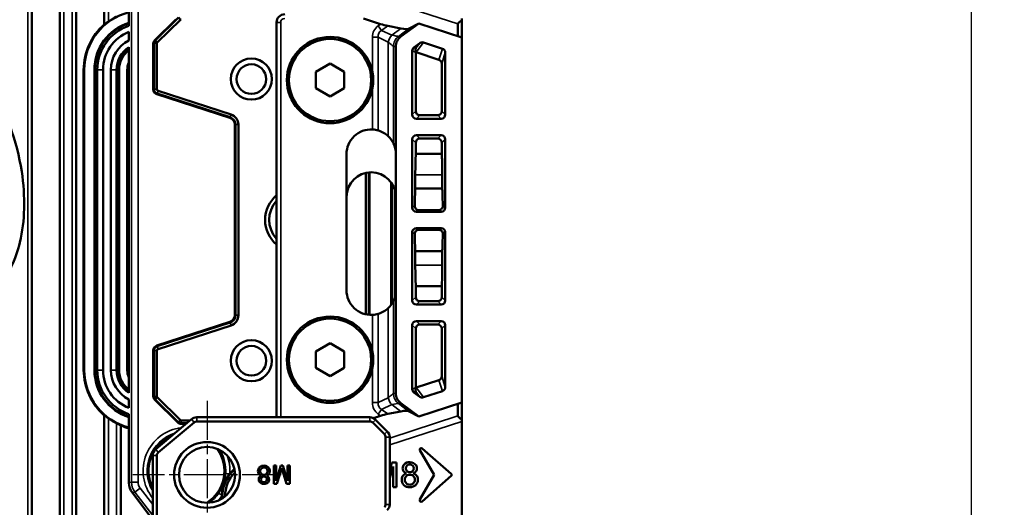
# Model space of a CAD drawing. Header units: millimetres. Extents: x 0 to 4638, y -120 to 1188.
# Tile 92 of 256: x 672 to 792, y 616 to 675. Entities that reach past the tile are written whole.
import ezdxf

# ---------------------------------------------------------------- set-up
doc = ezdxf.new("R2010")
doc.units = ezdxf.units.MM
doc.header["$LTSCALE"] = 2
doc.linetypes.add('CHAIN', pattern=[0.3543, 0.2362, -0.0295, 0.0591, -0.0295])
for name, color, linetype, lineweight in [('Bemaßung (ISO)', 7, 'Continuous', 25), ('Mittelpunktmarkierung (ISO)', 7, 'Continuous', 25), ('Sichtbar (ISO)', 7, 'Continuous', 50), ('Sichtbar schmal (ISO)', 7, 'Continuous', 35)]:
    doc.layers.add(name, color=color, linetype=linetype, lineweight=lineweight)
doc.styles.add('Notiztext (DIN)', font='isocpeur.ttf')
doc.dimstyles.new('Standard (DIN)', dxfattribs={"dimscale": 2, "dimtxt": 3.5, "dimasz": 2.5, "dimexe": 2, "dimexo": 0.5, "dimgap": 0.5, "dimtad": 1, "dimrnd": 1e-08, "dimtxsty": 'Notiztext (DIN)', "dimcen": 0.09, "dimdle": 10, "dimclrd": 256, "dimclre": 256, "dimclrt": 256, "dimadec": 0, "dimazin": 0, "dimtfac": 1, "dimtmove": 0, "dimatfit": 3, "dimfxl": 1, "dimtolj": 1, "dimtzin": 0, "dimlwd": -1, "dimlwe": -1, "dimarcsym": 0})

# ---------------------------------------------------------------- blocks, each defined once
blk = doc.blocks.new('*D40')
at = {"layer": 'Bemaßung (ISO)', "transparency": 16777216}
for p, q in [((642.09, 995.45), (791.79, 995.45)), ((787.79, 559.45), (787.79, 990.45)), ((642.09, 554.45), (791.79, 554.45))]:
    blk.add_line(p, q, dxfattribs=at)
for points in [[(786.96, 990.45), (788.62, 990.45), (787.79, 995.45)], [(786.96, 559.45), (788.62, 559.45), (787.79, 554.45)]]:
    blk.add_solid(points, dxfattribs=at)
at = {"layer": 'Defpoints', "color": 0, "transparency": 16777216}
for p in [(641.09, 995.45), (787.79, 995.45), (641.09, 554.45)]:
    blk.add_point(p, dxfattribs=at)
at = {"layer": 'Bemaßung (ISO)', "transparency": 16777216, "insert": (779.79, 768.34), "char_height": 7, "attachment_point": 1, "rotation": 90, "style": 'Notiztext (DIN)'}
blk.add_mtext('\\A1;441', dxfattribs=at)

msp = doc.modelspace()

# ---------------------------------------------------------------- linework, layer by layer
at = {"layer": 'Mittelpunktmarkierung (ISO)', "linetype": 'CHAIN', "ltscale": 10.000767}
for p, q in [((694.8947, 628.9519), (694.8947, 610.9519)), ((703.8947, 619.9519), (685.8947, 619.9519))]:
    msp.add_line(p, q, dxfattribs=at)
at = {"layer": 'Sichtbar (ISO)'}
for p, q in [((673.6072, 747.6414), (673.6072, 564.7549)), ((677.0072, 564.8953), (677.0072, 747.6414)), ((679.0072, 714.8701), (679.0072, 587.0336)), ((682.4072, 674.7105), (682.4072, 714.8701)), ((685.403, 674.5533), (685.403, 684.3171)), ((691.1142, 675.3323), (688.5156, 672.7731)), ((688.6013, 672.7731), (691.4174, 675.5463)), ((691.6663, 675.2935), (688.8503, 672.5203)), ((691.6663, 675.2935), (691.4174, 675.5463)), ((703.3447, 626.9519), (703.3447, 674.9519)), ((715.9925, 674.7691), (713.8909, 675.4519)), ((725.8447, 675.2495), (725.8447, 675.4511)), ((725.8447, 675.2495), (725.8447, 673.1438)), ((685.403, 672.7694), (685.403, 673.8164)), ((716.8517, 674.5419), (718.4501, 674.237)), ((720.6196, 674.8415), (718.4501, 673.2301)), ((719.3989, 674.1825), (720.6196, 674.8415)), ((720.6196, 674.8415), (725.8447, 673.1438)), ((725.3684, 673.2985), (725.3684, 674.7775)), ((688.8503, 672.5203), (688.6013, 672.7731)), ((725.8447, 673.1438), (725.8447, 628.76)), ((685.403, 629.9324), (685.403, 671.9713)), ((688.3669, 672.4195), (688.3669, 666.8384)), ((688.4558, 666.8384), (688.4558, 672.4195)), ((688.8079, 672.4195), (688.8079, 666.8384)), ((717.8447, 672.0268), (717.8447, 658.9519)), ((719.8454, 671.5225), (719.8454, 663.7533)), ((720.0469, 671.9233), (720.7438, 672.4409)), ((723.0808, 670.4233), (720.3004, 671.3266)), ((721.2005, 672.5174), (723.5, 671.7702)), ((720.2646, 671.3117), (720.2646, 664.1726)), ((723.844, 671.2917), (723.844, 663.7533)), ((679.8999, 632.7019), (679.8999, 669.2019)), ((679.9785, 632.7019), (679.9785, 669.2019)), ((681.2047, 632.7019), (681.2047, 669.2019)), ((681.278, 632.7019), (681.278, 669.2019)), ((681.5541, 632.7019), (681.5541, 669.2019)), ((682.2541, 669.2019), (682.2541, 632.7019)), ((683.2041, 632.7019), (683.2041, 669.2019)), ((683.9041, 669.2019), (683.9041, 632.7019)), ((684.1313, 669.2019), (684.1313, 632.7019)), ((684.2047, 669.2019), (684.2047, 632.7019)), ((685.1959, 632.7019), (685.1959, 669.2019)), ((709.8447, 669.9495), (708.1147, 668.9507)), ((708.1147, 668.9507), (708.1147, 666.9531)), ((711.5747, 668.9507), (709.8447, 669.9495)), ((711.5747, 666.9531), (711.5747, 668.9507)), ((723.4247, 669.9447), (723.4247, 664.1726)), ((688.9461, 666.6482), (697.8087, 663.7685)), ((708.1147, 666.9531), (709.8447, 665.9542)), ((709.8447, 665.9542), (711.5747, 666.9531)), ((688.8098, 666.2287), (697.6724, 663.3491)), ((697.6999, 663.4337), (688.8373, 666.3133)), ((723.3447, 663.254), (720.3447, 663.254)), ((720.7639, 663.6733), (722.9254, 663.6733)), ((698.2659, 662.5322), (698.2659, 639.3716)), ((698.3549, 639.3716), (698.3549, 662.5322)), ((698.707, 662.5322), (698.707, 639.3716)), ((719.8454, 660.7547), (719.8454, 652.4513)), ((720.3447, 661.254), (723.3447, 661.254)), ((722.9254, 660.8347), (720.7639, 660.8347)), ((723.844, 660.7547), (723.844, 652.4513)), ((720.2646, 660.3354), (720.2646, 658.9994)), ((723.4247, 660.3354), (723.4247, 659.0033)), ((711.8447, 642.4019), (711.8447, 658.9519)), ((717.8447, 658.9519), (717.8447, 642.4019)), ((720.2646, 658.9994), (723.4219, 658.9994)), ((723.4219, 658.9994), (723.4247, 659.0033)), ((714.207, 639.4704), (714.207, 656.6833)), ((714.5591, 656.7382), (714.5591, 639.4155)), ((714.648, 639.4083), (714.648, 656.7454)), ((720.207, 656.4519), (720.207, 654.7663)), ((723.4824, 656.4519), (723.4824, 654.7697)), ((717.2659, 655.5232), (717.2659, 640.6306)), ((717.3549, 640.7591), (717.3549, 655.3947)), ((717.707, 654.6503), (717.707, 641.5034)), ((720.207, 654.7663), (723.4801, 654.7663)), ((723.4801, 654.7663), (723.4824, 654.7697)), ((720.3451, 651.9519), (723.3442, 651.9519)), ((723.0545, 652.1449), (720.6349, 652.1449)), ((723.3442, 649.9519), (720.3451, 649.9519)), ((719.8454, 649.4521), (719.8454, 649.4525)), ((719.8454, 649.4521), (719.8454, 641.1491)), ((720.6349, 649.7588), (723.0545, 649.7588)), ((723.844, 649.4525), (723.844, 641.1491)), ((720.207, 647.1374), (720.207, 645.4519)), ((720.207, 647.1374), (723.4801, 647.1374)), ((723.4824, 647.134), (723.4801, 647.1374)), ((723.4824, 645.4519), (723.4824, 647.134)), ((720.2646, 642.9043), (720.2646, 641.5683)), ((723.4219, 642.9043), (720.2646, 642.9043)), ((723.4247, 642.9004), (723.4219, 642.9043)), ((723.4247, 642.9004), (723.4247, 641.5683)), ((717.8447, 642.4019), (717.8447, 629.8769)), ((720.3447, 640.6498), (723.3447, 640.6498)), ((722.9254, 641.069), (720.7639, 641.069)), ((697.6724, 638.5547), (688.8098, 635.6751)), ((688.8373, 635.5904), (697.6999, 638.4701)), ((697.8087, 638.1352), (688.9461, 635.2556)), ((719.8454, 638.1504), (719.8454, 630.3812)), ((723.3447, 638.6498), (720.3447, 638.6498)), ((720.7639, 638.2305), (722.9254, 638.2305)), ((723.844, 638.1504), (723.844, 630.612)), ((720.2646, 637.7312), (720.2646, 630.5921)), ((723.4247, 637.7312), (723.4247, 631.959)), ((709.8447, 635.9495), (708.1147, 634.9507)), ((711.5747, 634.9507), (709.8447, 635.9495)), ((688.3669, 635.0654), (688.3669, 629.4842)), ((688.4558, 629.4842), (688.4558, 635.0654)), ((688.8079, 635.0654), (688.8079, 629.4842)), ((708.1147, 634.9507), (708.1147, 632.9531)), ((711.5747, 632.9531), (711.5747, 634.9507)), ((708.1147, 632.9531), (709.8447, 631.9542)), ((709.8447, 631.9542), (711.5747, 632.9531)), ((723.0808, 631.4805), (720.3004, 630.5771)), ((720.0469, 629.9804), (720.7438, 629.4628)), ((721.2005, 629.3863), (723.5, 630.1335)), ((685.403, 628.0873), (685.403, 629.1343)), ((691.403, 626.2871), (688.5156, 629.1307)), ((688.6013, 629.1307), (688.8503, 629.3835)), ((691.4017, 626.3729), (688.6013, 629.1307)), ((688.8503, 629.3835), (691.6507, 626.6257)), ((720.6196, 627.0622), (718.4501, 628.6736)), ((720.6196, 627.0622), (725.8447, 628.76)), ((725.3684, 627.1263), (725.3684, 628.6052)), ((725.8447, 628.76), (725.8447, 626.6542)), ((682.4072, 587.0336), (682.4072, 627.1933)), ((685.403, 618.9807), (685.403, 627.3504)), ((715.9925, 627.1347), (715.1168, 626.8502)), ((718.4501, 627.6667), (716.8517, 627.3618)), ((719.3989, 627.7212), (720.6196, 627.0622)), ((684.4072, 625.954), (684.4072, 587.0336)), ((692.9968, 626.7179), (688.6519, 623.0721)), ((688.9733, 622.6891), (693.3182, 626.3349)), ((691.4017, 626.3729), (691.6507, 626.6257)), ((691.7499, 626.5848), (692.8381, 626.5848)), ((692.4185, 626.2327), (691.7499, 626.2327)), ((692.3125, 626.1438), (691.7513, 626.1438)), ((714.6775, 626.9519), (693.6396, 626.9519)), ((693.6396, 626.4519), (714.6775, 626.4519)), ((715.031, 626.3054), (716.4452, 624.8912)), ((716.7988, 625.2448), (715.3846, 626.659)), ((725.8447, 626.4526), (725.8447, 626.6542)), ((725.8447, 604.8919), (725.8447, 626.4526)), ((716.5917, 624.5377), (716.5917, 616.3661)), ((717.0917, 616.3661), (717.0917, 624.5377)), ((688.2947, 622.3061), (688.2947, 614.9519)), ((688.7947, 614.9519), (688.7947, 622.3061)), ((720.7647, 622.9482), (722.4947, 619.9519)), ((724.5734, 620.0821), (721.0273, 623.1646)), ((703.0047, 618.8849), (703.0047, 621.0849)), ((703.0047, 621.0849), (703.2841, 621.0849)), ((703.2841, 621.0849), (703.2841, 619.2435)), ((703.2841, 619.2435), (703.8583, 621.0849)), ((703.8583, 621.0849), (704.1201, 621.0849)), ((704.1201, 621.0849), (704.6921, 619.2435)), ((704.6921, 619.2435), (704.6921, 621.0849)), ((704.6921, 621.0849), (704.9715, 621.0849)), ((704.9715, 621.0849), (704.9715, 618.8849)), ((717.3685, 621.456), (717.0917, 620.5848)), ((717.9025, 621.456), (717.3685, 621.456)), ((717.9025, 618.456), (717.9025, 621.456)), ((703.9947, 620.7681), (703.3963, 618.8849)), ((704.5337, 618.8849), (703.9947, 620.7681)), ((717.0917, 619.5886), (717.5215, 620.967)), ((717.5215, 620.967), (717.5215, 618.456)), ((720.7647, 616.9555), (722.4947, 619.9519)), ((703.3963, 618.8849), (703.0047, 618.8849)), ((704.9715, 618.8849), (704.5337, 618.8849)), ((724.5734, 619.8217), (721.0273, 616.7391)), ((688.6882, 614.0209), (685.8161, 617.7639)), ((717.5215, 618.456), (717.9025, 618.456))]:
    msp.add_line(p, q, dxfattribs=at)
for centre, radius in [((709.8447, 667.9519), 5), ((700.2824, 668.0709), 2.5), ((700.2824, 668.0709), 1.8), ((709.8447, 633.9519), 5), ((700.2824, 633.8329), 2.5), ((700.2824, 633.8329), 1.8), ((694.8947, 619.9519), 4), ((694.8947, 619.9519), 3.4)]:
    msp.add_circle(centre, radius, dxfattribs=at)
for centre, radius, start, end in [((687.2047, 669.2019), 7.2262, 104.437408, 180), ((687.2047, 669.2019), 6, 107.474152, 180), ((687.2047, 669.2019), 7.2786, 116.938646, 126.18717), ((704.3447, 674.9519), 1, 90, 180), ((687.2047, 669.2019), 7.3048, 131.052856, 180), ((687.2047, 669.2019), 5.9267, 107.697469, 180), ((687.2041, 669.2019), 5.65, 108.588689, 180), ((687.2041, 669.2019), 4.95, 111.336895, 180), ((687.2041, 669.2019), 4, 116.760735, 180), ((709.8447, 667.9519), 5.25, 10.883187, 349.116813), ((687.2041, 669.2019), 3.3, 123.077753, 180), ((687.2047, 669.2019), 3.0733, 125.889304, 180), ((687.2047, 669.2019), 3, 126.909373, 180), ((687.2047, 669.2019), 2.0087, 153.755168, 180), ((689.0079, 666.8384), 0.6411, 180, 252), ((689.0079, 666.8384), 0.5521, 180, 252), ((689.0079, 666.8384), 0.2, 180, 252), ((697.407, 662.5322), 0.8589, 0, 72), ((697.407, 662.5322), 0.9479, 0, 72), ((697.407, 662.5322), 1.3, 0, 72), ((714.8447, 658.9519), 3, 87.027416, 180), ((714.8447, 658.9519), 3, 46.094427, 73.661617), ((714.8447, 658.9519), 3, 0, 25.79959), ((714.8447, 653.7519), 3, 0, 180), ((705.8447, 650.9519), 3.9, 129.868342, 230.131658), ((705.8447, 650.9519), 3.4, 137.332075, 222.667925), ((714.8447, 642.4019), 3, 180, 272.972584), ((714.8447, 642.4019), 3, 334.20041, 0), ((714.8447, 642.4019), 3, 286.338383, 313.905573), ((697.407, 639.3716), 0.8589, 288, 0), ((697.407, 639.3716), 0.9479, 288, 0), ((697.407, 639.3716), 1.3, 288, 0), ((709.8447, 633.9519), 5.25, 10.883187, 349.116813), ((689.0079, 635.0654), 0.6411, 108, 180), ((689.0079, 635.0654), 0.5521, 108, 180), ((689.0079, 635.0654), 0.2, 108, 180), ((687.2047, 632.7019), 7.3048, 180, 228.947144), ((687.2047, 632.7019), 7.2262, 180, 255.562592), ((687.2047, 632.7019), 6, 180, 252.525848), ((687.2047, 632.7019), 5.9267, 180, 252.302531), ((687.2041, 632.7019), 5.65, 180, 251.411311), ((687.2041, 632.7019), 4.95, 180, 248.663105), ((687.2041, 632.7019), 4, 180, 243.239265), ((687.2041, 632.7019), 3.3, 180, 236.922247), ((687.2047, 632.7019), 3.0733, 180, 234.110696), ((687.2047, 632.7019), 3, 180, 233.090627), ((687.2047, 632.7019), 2.0087, 180, 206.244832), ((687.2047, 632.7019), 7.2786, 233.81283, 243.061354), ((687.2047, 632.7019), 7.3048, 247.482662, 255.72128), ((693.6396, 625.9519), 1, 90, 130), ((693.6396, 625.9519), 0.5, 90, 130), ((714.6775, 625.9519), 1, 45, 90), ((714.6775, 625.9519), 0.5, 45, 90), ((692.3947, 620.4519), 4.613, 113.067295, 207.279061), ((716.0917, 624.5377), 0.5, 0, 45), ((716.0917, 624.5377), 1, 0, 45), ((689.2947, 622.3061), 1, 130, 180), ((689.2947, 622.3061), 0.5, 130, 180), ((692.3947, 620.4519), 4.613, 302.286441, 35.093695), ((720.9141, 623.0344), 0.1725, 49, 210), ((700.8947, 617.4519), 4.1697, 140.891377, 180.228553), ((700.8947, 617.4519), 4.1259, 130.19833, 184.56194), ((700.8947, 617.4519), 3.7997, 133.385919, 181.374351), ((700.8947, 617.4519), 4.1697, 129.868572, 140.891377), ((724.4602, 619.9519), 0.1725, 311, 49), ((700.8947, 617.4519), 4.1697, 180.228553, 184.891698), ((716.0917, 616.3661), 0.5, 315, 0), ((716.0917, 616.3661), 1, 315, 0), ((720.9141, 616.8693), 0.1725, 150, 311)]:
    msp.add_arc(centre, radius, start, end, dxfattribs=at)
for centre, major_axis, ratio, start_param, end_param in [((691.7526, 675.2221), (0.1141, 0.0517), 0.87361804, 1.08738021, 1.97301257), ((726.1684, 675.3459), (0.797, 0.579), 0.12041781, 1.9001197, 3.05432619), ((716.1661, 674.898), (-1.1784, 0.3637), 0.14222093, 1.46690643, 2.2348513), ((717.079, 674.9492), (-2.3568, 0.7273), 0.14222093, 2.2348513, 3.00279617), ((688.8746, 672.4195), (-0.5077, 0), 0.98480775, 5.49778714, 6.28318531), ((688.9516, 672.4195), (0.0005, 0.4997), 0.99224322, 0.78561603, 1.57169224), ((688.9203, 672.4327), (-0.0526, -0.1137), 0.87372186, 4.30100045, 5.20381208), ((719.3467, 672.0265), (1.4964, -0.1306), 0.99861912, 2.29737785, 3.22851516), ((721.0386, 672.0362), (0.3067, 0.4058), 0.98303549, 0.32781622, 1.28143411), ((720.346, 671.5218), (0.4475, -0.225), 0.99828381, 2.67631026, 3.60687505), ((720.5661, 671.4111), (-0.1355, 0.5819), 0.51878047, 0.69743807, 1.5780085), ((720.7653, 671.311), (0.4475, -0.225), 0.99828381, 3.55688069, 3.60687505), ((720.1385, 670.8454), (0.3067, 0.4058), 0.98303549, 0.32781622, 0.40086368), ((723.3433, 671.2873), (-0.1509, -0.4848), 0.98480547, 1.87692364, 3.1293769), ((722.924, 669.9403), (-0.1509, -0.4848), 0.98480547, 1.87692364, 3.1293769), ((720.7653, 664.1739), (-0.3545, -0.3545), 0.99726469, 5.49915667, 7.06721394), ((722.924, 664.1739), (-0.3545, 0.3545), 0.99726469, 2.35756402, 3.92562129), ((720.346, 663.7547), (-0.3545, -0.3545), 0.99726469, 5.49915667, 7.06721394), ((723.3433, 663.7547), (-0.3545, 0.3545), 0.99726469, 2.35756402, 3.92562129), ((720.346, 660.7533), (0.3545, -0.3545), 0.99726469, 2.35756402, 3.92562129), ((720.7653, 660.334), (0.3545, -0.3545), 0.99726469, 2.35756402, 3.92562129), ((722.924, 660.334), (0.3545, 0.3545), 0.99726469, 5.49915667, 7.06721394), ((723.3433, 660.7533), (0.3545, 0.3545), 0.99726469, 5.49915667, 7.06721394), ((720.3904, 656.4519), (0, -3.5), 0.05240778, 3.89717722, 4.71238898), ((723.3284, 657.0693), (0.0217, -2.873), 0.05221443, 2.10811467, 2.30889784), ((723.2989, 656.4519), (0, 3.5), 0.05240778, 4.71238898, 5.34293578), ((720.4218, 650.9519), (0, -5.6), 0.05240778, 3.96305523, 4.40448243), ((723.3216, 651.4307), (-0.022, 4.9433), 0.0481804, 5.32007835, 5.45375359), ((723.2675, 650.9519), (0, -5.6), 0.05240778, 1.87870287, 2.20143559), ((720.346, 652.4522), (-0.4169, -0.2778), 0.99802286, 5.69633012, 7.26529995), ((723.3433, 652.4522), (-0.4169, 0.2778), 0.99802286, 2.15947801, 3.72844784), ((720.346, 649.4516), (-0.4169, 0.2778), 0.99802286, 5.30107067, 6.87004049), ((723.3433, 649.4516), (0.4169, 0.2778), 0.99802286, 5.69633012, 7.26529995), ((720.4218, 650.9519), (0, -5.6), 0.05240778, 5.02029553, 5.02036479), ((720.4218, 650.9519), (0, -5.6), 0.05240778, 5.02036479, 5.4617227), ((723.2675, 650.9519), (0, -5.6), 0.05240778, 0.94015704, 1.26288977), ((723.3216, 650.4732), (0.022, 4.9435), 0.04818077, 3.97101101, 4.10468177), ((720.3904, 645.4519), (0, -3.5), 0.05240778, 4.71238898, 5.52760071), ((723.2989, 645.4519), (0, -3.5), 0.05240778, 0.94024951, 1.57079633), ((723.3279, 644.8409), (-0.0215, -2.8803), 0.05224969, 0.83198627, 1.03239306), ((720.7653, 641.5697), (-0.3545, -0.3545), 0.99726469, 5.49915667, 7.06721394), ((722.924, 641.5697), (-0.3545, 0.3545), 0.99726469, 2.35756402, 3.92562129), ((720.346, 641.1504), (-0.3545, -0.3545), 0.99726469, 5.49915667, 7.06721394), ((723.3433, 641.1504), (-0.3545, 0.3545), 0.99726469, 2.35756402, 3.92562129), ((720.346, 638.1491), (0.3545, -0.3545), 0.99726469, 2.35756402, 3.92562129), ((720.7653, 637.7298), (0.3545, -0.3545), 0.99726469, 2.35756402, 3.92562129), ((722.924, 637.7298), (0.3545, 0.3545), 0.99726469, 5.49915667, 7.06721394), ((723.3433, 638.1491), (0.3545, 0.3545), 0.99726469, 5.49915667, 7.06721394), ((722.924, 631.9634), (-0.1509, 0.4848), 0.98480547, 3.1538084, 4.40626166), ((688.8746, 629.4842), (-0.5077, 0), 0.98480775, 0, 0.78539816), ((688.9516, 629.4843), (-0.0005, 0.4997), 0.99224322, 1.56990042, 2.35597662), ((688.9203, 629.4711), (0.0526, -0.1137), 0.87372186, 4.22096588, 5.12377751), ((719.3467, 629.8773), (-1.4964, -0.1306), 0.99861912, 6.1962628, 7.12740011), ((720.346, 630.3819), (0.4475, 0.225), 0.99828381, 2.67631026, 3.60687505), ((720.5661, 630.4926), (-0.1355, -0.5819), 0.51878047, 4.7051768, 5.58574723), ((720.7653, 630.5928), (0.4475, 0.225), 0.99828381, 2.67631026, 2.72630462), ((720.1385, 631.0583), (0.3067, -0.4058), 0.98303549, 5.88232163, 5.95536909), ((721.0386, 629.8676), (0.3067, -0.4058), 0.98303549, 5.0017512, 5.95536909), ((723.3433, 630.6164), (-0.1509, 0.4848), 0.98480547, 3.1538084, 4.40626166), ((716.1661, 627.0057), (1.1784, 0.3637), 0.14222093, 0.90674135, 1.67468622), ((717.079, 626.9545), (2.3568, 0.7273), 0.14222093, 0.13879648, 0.90674135), ((726.1684, 626.5578), (0.797, -0.579), 0.12041781, 3.22885912, 4.38306561), ((691.7499, 626.7285), (-0.4996, -0.0072), 0.99224252, 0.78549682, 1.55647514), ((691.751, 626.6515), (-0.0078, 0.5077), 0.98480422, 2.35607912, 3.12640163), ((691.7369, 626.6971), (0.1141, -0.0517), 0.87361804, 4.31017274, 5.1958051), ((687.4042, 618.9815), (-1.8951, -0.6433), 0.9993207, 5.95614285, 6.61022776)]:
    msp.add_ellipse(centre, major_axis=major_axis, ratio=ratio, start_param=start_param, end_param=end_param, dxfattribs=at)
for points, knots in [([(638.2998, 704.9307), (638.7315, 704.2167), (639.1743, 703.5094), (640.985, 700.7037), (642.437, 698.6568), (648.573, 690.7235), (654.0535, 685.5009), (662.2772, 675.793), (665.803, 671.8988), (670.4419, 664.2264), (671.8057, 660.5586), (672.594, 655.3414), (672.7028, 653.8248), (672.6292, 650.9382), (672.4691, 649.5535), (671.9024, 647.1892), (671.559, 646.1823), (670.4083, 643.762), (669.4434, 642.4054), (667.831, 640.6558), (667.2902, 640.1311), (666.7282, 639.6322)], [0, 0, 0, 0, 0.25052725, 0.25052725, 1.00272056, 1.00272056, 3.262032, 3.262032, 4.8228851, 4.8228851, 5.95415145, 5.95415145, 6.40714226, 6.40714226, 6.82103183, 6.82103183, 7.13689096, 7.13689096, 7.62529469, 7.62529469, 7.85078068, 7.85078068, 7.85078068, 7.85078068]), ([(682.9072, 675.0764), (682.847, 675.0323), (682.7833, 674.985), (682.6582, 674.8906), (682.5975, 674.8439), (682.5101, 674.7775), (682.4744, 674.7506), (682.4241, 674.7153), (682.4096, 674.7071), (682.4073, 674.7098), (682.4072, 674.7101), (682.4072, 674.7105)], [-0.2532832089, -0.2532832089, -0.2532832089, -0.2532832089, -0.2311613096, -0.2311613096, -0.2071422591, -0.2071422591, -0.1885635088, -0.1885635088, -0.1699847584, -0.1699847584, -0.1682657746, -0.1682657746, -0.1682657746, -0.1682657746]), ([(715.0003, 668.9431), (715.0631, 668.6099), (715.0947, 668.2726), (715.0947, 667.6311), (715.0631, 667.2938), (715.0003, 666.9606)], [0.655353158, 0.655353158, 0.655353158, 0.655353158, 0.751571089, 0.751571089, 0.847789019, 0.847789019, 0.847789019, 0.847789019]), ([(715.6886, 661.8307), (715.6039, 661.8555), (715.4997, 661.8818), (715.2626, 661.9253), (715.1277, 661.9412), (715.0003, 661.9478)], [-0.5292991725, -0.5292991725, -0.5292991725, -0.5292991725, -0.4938670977, -0.4938670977, -0.4555659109, -0.4555659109, -0.4555659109, -0.4555659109]), ([(717.5456, 660.2575), (717.5403, 660.2689), (717.5269, 660.2964), (717.4808, 660.385), (717.4431, 660.454), (717.2995, 660.6859), (717.1614, 660.8717), (716.9767, 661.0627), (716.9514, 661.088), (716.9251, 661.1133)], [-1.297305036, -1.297305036, -1.297305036, -1.297305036, -1.264999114, -1.264999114, -1.222058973, -1.222058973, -1.136178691, -1.136178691, -1.123171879, -1.123171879, -1.123171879, -1.123171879]), ([(723.4461, 658.5408), (723.4427, 658.6187), (723.4391, 658.6943), (723.4311, 658.848), (723.4266, 658.9255), (723.4219, 658.9994)], [0.0031912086, 0.0031912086, 0.0031912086, 0.0031912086, 0.0323729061, 0.0323729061, 0.0647377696, 0.0647377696, 0.0647377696, 0.0647377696]), ([(723.5044, 654.254), (723.5005, 654.3435), (723.4966, 654.4312), (723.4884, 654.602), (723.4843, 654.6853), (723.4801, 654.7663)], [0.0000143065, 0.0000143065, 0.0000143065, 0.0000143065, 0.0333069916, 0.0333069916, 0.0665331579, 0.0665331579, 0.0665331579, 0.0665331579]), ([(720.1422, 652.649), (720.1411, 652.5873), (720.152, 652.5206), (720.2004, 652.3962), (720.2381, 652.3385), (720.3263, 652.2482), (720.3819, 652.2094), (720.5046, 652.1577), (720.5718, 652.1449), (720.6349, 652.1449)], [-0.2322697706, -0.2322697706, -0.2322697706, -0.2322697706, -0.2128413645, -0.2128413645, -0.1933160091, -0.1933160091, -0.1743897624, -0.1743897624, -0.1554635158, -0.1554635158, -0.1554635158, -0.1554635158]), ([(723.0545, 652.1449), (723.1169, 652.1449), (723.1834, 652.1574), (723.3051, 652.2081), (723.3604, 652.2463), (723.4494, 652.3358), (723.4878, 652.3939), (723.5372, 652.5193), (723.5482, 652.5867), (723.5472, 652.649)], [-0.3112691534, -0.3112691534, -0.3112691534, -0.3112691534, -0.2925422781, -0.2925422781, -0.2738154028, -0.2738154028, -0.2540907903, -0.2540907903, -0.2344631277, -0.2344631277, -0.2344631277, -0.2344631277]), ([(720.6349, 649.7588), (720.5725, 649.7588), (720.5061, 649.7463), (720.3845, 649.6958), (720.3293, 649.6577), (720.2402, 649.5682), (720.2017, 649.5101), (720.1522, 649.3846), (720.1411, 649.3172), (720.1422, 649.2547)], [-0.311269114, -0.311269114, -0.311269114, -0.311269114, -0.2925662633, -0.2925662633, -0.2738634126, -0.2738634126, -0.2541147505, -0.2541147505, -0.2344630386, -0.2344630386, -0.2344630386, -0.2344630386]), ([(723.5472, 649.2547), (723.5482, 649.3165), (723.5374, 649.3831), (723.489, 649.5076), (723.4513, 649.5652), (723.363, 649.6555), (723.3074, 649.6944), (723.1847, 649.746), (723.1176, 649.7588), (723.0545, 649.7588)], [-0.0768062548, -0.0768062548, -0.0768062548, -0.0768062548, -0.0573778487, -0.0573778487, -0.0378524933, -0.0378524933, -0.0189262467, -0.0189262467, 0, 0, 0, 0]), ([(723.4801, 647.1374), (723.4843, 647.2185), (723.4884, 647.3017), (723.4966, 647.4726), (723.5005, 647.5602), (723.5044, 647.6497)], [0.0000237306, 0.0000237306, 0.0000237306, 0.0000237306, 0.033249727, 0.033249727, 0.0665422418, 0.0665422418, 0.0665422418, 0.0665422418]), ([(723.4219, 642.9043), (723.4266, 642.9782), (723.4311, 643.0557), (723.4391, 643.2095), (723.4427, 643.285), (723.4461, 643.363)], [0.0000722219, 0.0000722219, 0.0000722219, 0.0000722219, 0.0324372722, 0.0324372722, 0.0616193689, 0.0616193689, 0.0616193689, 0.0616193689]), ([(716.9251, 640.2404), (716.9514, 640.2658), (716.9767, 640.2911), (717.1614, 640.482), (717.2995, 640.6678), (717.4431, 640.8997), (717.4808, 640.9687), (717.5269, 641.0574), (717.5403, 641.0849), (717.5456, 641.0962)], [-0.838737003, -0.838737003, -0.838737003, -0.838737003, -0.825730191, -0.825730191, -0.739849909, -0.739849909, -0.696909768, -0.696909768, -0.664603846, -0.664603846, -0.664603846, -0.664603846]), ([(715.0003, 639.4059), (715.1277, 639.4125), (715.2626, 639.4285), (715.4997, 639.472), (715.6039, 639.4982), (715.6886, 639.523)], [-0.4567955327, -0.4567955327, -0.4567955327, -0.4567955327, -0.418494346, -0.418494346, -0.3830622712, -0.3830622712, -0.3830622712, -0.3830622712]), ([(715.0003, 634.9431), (715.0631, 634.6099), (715.0947, 634.2726), (715.0947, 633.6311), (715.0631, 633.2938), (715.0003, 632.9606)], [0.655353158, 0.655353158, 0.655353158, 0.655353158, 0.751571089, 0.751571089, 0.847789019, 0.847789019, 0.847789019, 0.847789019]), ([(682.4072, 627.1933), (682.4072, 627.1937), (682.4073, 627.194), (682.4096, 627.1967), (682.4241, 627.1885), (682.4744, 627.1531), (682.5101, 627.1262), (682.5975, 627.0598), (682.6582, 627.0132), (682.7833, 626.9188), (682.847, 626.8714), (682.9072, 626.8274)], [0.1682657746, 0.1682657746, 0.1682657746, 0.1682657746, 0.1699847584, 0.1699847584, 0.1885635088, 0.1885635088, 0.2071422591, 0.2071422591, 0.2311613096, 0.2311613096, 0.2532832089, 0.2532832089, 0.2532832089, 0.2532832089]), ([(683.9072, 626.2131), (683.9112, 626.211), (683.9151, 626.209), (683.9815, 626.1754), (684.0486, 626.1419), (684.1728, 626.0803), (684.2299, 626.0523), (684.315, 626.0096), (684.3505, 625.9914), (684.396, 625.9655), (684.4071, 625.9574), (684.4072, 625.954)], [0.0787597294, 0.0787597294, 0.0787597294, 0.0787597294, 0.0800802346, 0.0800802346, 0.1010969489, 0.1010969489, 0.1221136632, 0.1221136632, 0.1408912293, 0.1408912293, 0.1586672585, 0.1586672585, 0.1586672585, 0.1586672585]), ([(701.4955, 619.8529), (701.3376, 619.9096), (701.1448, 620.0522), (701.0345, 620.4829), (701.2328, 620.9599), (701.7999, 621.1479), (702.3783, 620.9669), (702.5691, 620.4846), (702.4756, 620.0453), (702.2745, 619.9059), (702.1049, 619.8529)], [0, 0, 0, 0, 0.11717604, 0.2014074, 0.34464083, 0.49563286, 0.65229245, 0.79529522, 0.87895298, 1, 1, 1, 1]), ([(719.9605, 620.136), (720.1167, 620.1938), (720.3288, 620.3458), (720.4388, 620.7542), (720.2958, 621.296), (719.5844, 621.6138), (718.8248, 621.3646), (718.6238, 620.7995), (718.747, 620.3412), (718.9657, 620.1913), (719.1295, 620.136)], [0, 0, 0, 0, 0.10477958, 0.19418328, 0.28710568, 0.49302299, 0.67732009, 0.80287286, 0.89227657, 1, 1, 1, 1]), ([(719.5525, 621.219), (719.4955, 621.2217), (719.3557, 621.2068), (719.1273, 621.0676), (719.0066, 620.7535), (719.1372, 620.3745), (719.4069, 620.2733), (719.5525, 620.277)], [0, 0, 0, 0, 0.10758204, 0.28283823, 0.49537138, 0.72459872, 1, 1, 1, 1]), ([(719.5525, 620.277), (719.6884, 620.2805), (719.9425, 620.3842), (720.0623, 620.754), (719.952, 621.0769), (719.7244, 621.1995), (719.5963, 621.218), (719.5525, 621.219)], [0, 0, 0, 0, 0.26734493, 0.50498102, 0.72906009, 0.91265963, 1, 1, 1, 1]), ([(701.7947, 619.9717), (701.7661, 619.9721), (701.6623, 619.9831), (701.4452, 620.0824), (701.3031, 620.4138), (701.4568, 620.7732), (701.6867, 620.8598), (701.7947, 620.8627)], [0, 0, 0, 0, 0.06192145, 0.2329729, 0.49854676, 0.76857769, 1, 1, 1, 1]), ([(701.7947, 620.8627), (701.9112, 620.8658), (702.1576, 620.7829), (702.3013, 620.4137), (702.1718, 620.0835), (701.9465, 619.9786), (701.8341, 619.9699), (701.7947, 619.9717)], [0, 0, 0, 0, 0.24140524, 0.50070842, 0.75567058, 0.91826813, 1, 1, 1, 1]), ([(719.1295, 620.136), (718.8982, 620.0637), (718.6239, 619.8736), (718.4965, 619.2746), (718.7567, 618.6169), (719.5454, 618.3701), (720.3188, 618.6265), (720.5892, 619.277), (720.4388, 619.8642), (720.1758, 620.0586), (719.9605, 620.136)], [0, 0, 0, 0, 0.12104702, 0.20470478, 0.34770755, 0.50436714, 0.65535917, 0.7985926, 0.88282396, 1, 1, 1, 1]), ([(719.5525, 619.974), (719.4988, 619.9764), (719.3454, 619.9646), (719.0383, 619.8215), (718.8616, 619.3713), (719.0576, 618.8678), (719.3936, 618.7547), (719.5525, 618.759)], [0, 0, 0, 0, 0.08173187, 0.24432942, 0.49929158, 0.75859476, 1, 1, 1, 1]), ([(719.5525, 618.759), (719.6998, 618.763), (720.0132, 618.881), (720.2229, 619.3711), (720.029, 619.823), (719.7331, 619.9584), (719.5915, 619.9734), (719.5525, 619.974)], [0, 0, 0, 0, 0.23142231, 0.50145324, 0.7670271, 0.93807855, 1, 1, 1, 1]), ([(702.1049, 619.8529), (702.225, 619.8123), (702.3854, 619.7024), (702.4757, 619.3663), (702.3284, 618.9519), (701.7713, 618.7692), (701.2496, 619.0022), (701.1447, 619.3995), (701.2254, 619.699), (701.3809, 619.8105), (701.4955, 619.8529)], [0, 0, 0, 0, 0.10772343, 0.19712714, 0.32267991, 0.50697701, 0.71289432, 0.80581672, 0.89522042, 1, 1, 1, 1]), ([(701.7947, 619.0587), (701.7626, 619.0594), (701.6686, 619.073), (701.5017, 619.1629), (701.4209, 619.3997), (701.5087, 619.6709), (701.695, 619.7469), (701.7947, 619.7495)], [0, 0, 0, 0, 0.08734037, 0.27093991, 0.49501898, 0.73265507, 1, 1, 1, 1]), ([(701.7947, 619.7495), (701.9014, 619.7522), (702.0992, 619.678), (702.195, 619.4), (702.1065, 619.1697), (701.939, 619.0676), (701.8365, 619.0567), (701.7947, 619.0587)], [0, 0, 0, 0, 0.27540128, 0.50462862, 0.71716177, 0.89241796, 1, 1, 1, 1])]:
    msp.add_open_spline(points, degree=3, knots=knots, dxfattribs=at)
for points in [[(723.4472, 658.5154), (723.4468, 658.5239), (723.4465, 658.5323), (723.4461, 658.5408)], [(723.4472, 643.3884), (723.4468, 643.3799), (723.4465, 643.3714), (723.4461, 643.363)]]:
    msp.add_open_spline(points, degree=3, dxfattribs=at)
at = {"layer": 'Sichtbar schmal (ISO)'}
for p, q in [((673.1072, 748.1414), (673.1072, 564.7549)), ((677.5072, 564.9794), (677.5072, 748.1414)), ((678.5072, 715.3682), (678.5072, 586.5356)), ((682.9072, 675.0764), (682.9072, 715.3682)), ((685.7078, 619.0841), (685.7078, 684.0832)), ((686.5073, 684.0832), (686.5073, 619.0841)), ((725.3684, 674.7775), (711.5675, 679.2617)), ((703.3447, 674.9519), (703.8447, 674.9519)), ((703.8447, 674.9519), (703.8447, 626.9519)), ((715.7015, 674.553), (715.9925, 674.7691)), ((715.7015, 674.553), (716.1157, 673.9953)), ((716.8517, 674.5419), (716.1157, 673.9953)), ((716.1157, 673.9953), (717.3347, 673.4085)), ((717.3347, 673.4085), (718.4501, 674.237)), ((719.3989, 674.1825), (718.1517, 673.2562)), ((688.5156, 672.7731), (688.6013, 672.7731)), ((715.0003, 673.1665), (715.6886, 673.1665)), ((715.0003, 668.9431), (715.0003, 673.1665)), ((715.6886, 673.1665), (715.6886, 661.8307)), ((716.9235, 672.5721), (715.6886, 673.1665)), ((716.9251, 661.1133), (716.9251, 672.5713)), ((718.1517, 673.2562), (718.4501, 673.2301)), ((688.4558, 672.4195), (688.3669, 672.4195)), ((688.8079, 672.4195), (688.4558, 672.4195)), ((717.5456, 672.0532), (717.5456, 660.2575)), ((717.8447, 672.0268), (717.5477, 672.0527)), ((720.2646, 671.3117), (719.8454, 671.5225)), ((720.0469, 671.9233), (720.2684, 671.812)), ((720.2684, 671.812), (720.7438, 672.4409)), ((721.2005, 672.5174), (720.3004, 671.3266)), ((723.0808, 670.4233), (723.5, 671.7702)), ((723.844, 671.2917), (723.4247, 669.9447)), ((679.8999, 669.2019), (679.9785, 669.2019)), ((681.2047, 669.2019), (681.278, 669.2019)), ((681.5541, 669.2019), (682.2541, 669.2019)), ((683.2041, 669.2019), (683.9041, 669.2019)), ((684.1313, 669.2019), (684.2047, 669.2019)), ((688.3669, 666.8384), (688.4558, 666.8384)), ((688.8079, 666.8384), (688.4558, 666.8384)), ((688.8373, 666.3133), (688.9461, 666.6482)), ((715.0003, 661.9478), (715.0003, 666.9606)), ((688.8373, 666.3133), (688.8098, 666.2287)), ((719.8454, 663.7533), (720.2646, 664.1726)), ((723.4247, 664.1726), (723.844, 663.7533)), ((697.6724, 663.3491), (697.6999, 663.4337)), ((697.6999, 663.4337), (697.8087, 663.7685)), ((720.7639, 663.6733), (720.3447, 663.254)), ((723.3447, 663.254), (722.9254, 663.6733)), ((698.3549, 662.5322), (698.2659, 662.5322)), ((698.3549, 662.5322), (698.707, 662.5322)), ((720.2646, 660.3354), (719.8454, 660.7547)), ((720.3447, 661.254), (720.7639, 660.8347)), ((722.9254, 660.8347), (723.3447, 661.254)), ((723.844, 660.7547), (723.4247, 660.3354)), ((720.207, 656.4519), (723.4824, 656.4519)), ((719.8454, 652.4513), (720.1422, 652.649)), ((723.5472, 652.649), (723.844, 652.4513)), ((720.6349, 652.1449), (720.3451, 651.9519)), ((723.3442, 651.9519), (723.0545, 652.1449)), ((720.3451, 649.9519), (720.6349, 649.7588)), ((723.0545, 649.7588), (723.3442, 649.9519)), ((720.1422, 649.2547), (719.8454, 649.4525)), ((720.1422, 649.2543), (719.8454, 649.4521)), ((723.844, 649.4525), (723.5472, 649.2547)), ((720.207, 645.4519), (723.4824, 645.4519)), ((719.8454, 641.1491), (720.2646, 641.5683)), ((723.4247, 641.5683), (723.844, 641.1491)), ((716.9251, 629.3325), (716.9251, 640.2404)), ((717.5456, 641.0962), (717.5456, 629.8506)), ((720.7639, 641.069), (720.3447, 640.6498)), ((723.3447, 640.6498), (722.9254, 641.069)), ((698.2659, 639.3716), (698.3549, 639.3716)), ((698.3549, 639.3716), (698.707, 639.3716)), ((715.0003, 634.9431), (715.0003, 639.4059)), ((715.6886, 639.523), (715.6886, 628.7373)), ((697.6999, 638.4701), (697.6724, 638.5547)), ((697.6999, 638.4701), (697.8087, 638.1352)), ((720.2646, 637.7312), (719.8454, 638.1504)), ((720.3447, 638.6498), (720.7639, 638.2305)), ((722.9254, 638.2305), (723.3447, 638.6498)), ((723.844, 638.1504), (723.4247, 637.7312)), ((688.8098, 635.6751), (688.8373, 635.5904)), ((688.8373, 635.5904), (688.9461, 635.2556)), ((688.4558, 635.0654), (688.3669, 635.0654)), ((688.4558, 635.0654), (688.8079, 635.0654)), ((679.8999, 632.7019), (679.9785, 632.7019)), ((681.2047, 632.7019), (681.278, 632.7019)), ((681.5541, 632.7019), (682.2541, 632.7019)), ((683.2041, 632.7019), (683.9041, 632.7019)), ((684.1313, 632.7019), (684.2047, 632.7019)), ((715.0003, 628.7373), (715.0003, 632.9606)), ((723.844, 630.612), (723.4247, 631.959)), ((723.0808, 631.4805), (723.5, 630.1335)), ((688.3669, 629.4842), (688.4558, 629.4842)), ((688.4558, 629.4842), (688.8079, 629.4842)), ((717.5477, 629.851), (717.8447, 629.8769)), ((720.2646, 630.5921), (719.8454, 630.3812)), ((720.0469, 629.9804), (720.2684, 630.0918)), ((720.2684, 630.0918), (720.7438, 629.4628)), ((721.2005, 629.3863), (720.3004, 630.5771)), ((688.6013, 629.1307), (688.5156, 629.1307)), ((715.6886, 628.7373), (715.0003, 628.7373)), ((715.6886, 628.7373), (716.9235, 629.3317)), ((717.3347, 628.4952), (716.1157, 627.9085)), ((718.4501, 627.6667), (717.3347, 628.4952)), ((718.4501, 628.6736), (718.1517, 628.6476)), ((718.1517, 628.6476), (719.3989, 627.7212)), ((716.1157, 627.9085), (715.7015, 627.3508)), ((715.9925, 627.1347), (715.7015, 627.3508)), ((716.1157, 627.9085), (716.8517, 627.3618)), ((717.0917, 624.437), (725.3684, 627.1263)), ((682.9072, 586.5356), (682.9072, 626.8274)), ((683.9072, 626.2131), (683.9072, 586.5356)), ((691.403, 626.2871), (691.4017, 626.3729)), ((691.7499, 626.2327), (691.7499, 626.5848)), ((691.7499, 626.2327), (691.7513, 626.1438)), ((693.3182, 626.3349), (692.9968, 626.7179)), ((693.6396, 626.9519), (693.6396, 626.4519)), ((714.6775, 626.9519), (714.6775, 626.4519)), ((715.3846, 626.659), (715.031, 626.3054)), ((725.8447, 626.4526), (717.0917, 623.6086)), ((716.7988, 625.2448), (716.4452, 624.8912)), ((717.0917, 624.5377), (716.5917, 624.5377)), ((688.7947, 622.3061), (688.2947, 622.3061)), ((688.9733, 622.6891), (688.6519, 623.0721)), ((697.1607, 620.1171), (697.6592, 620.0821)), ((685.403, 618.9807), (685.7078, 619.0841)), ((686.5073, 619.0841), (685.7078, 619.0841)), ((686.1209, 617.8674), (685.8161, 617.7639)), ((686.7551, 618.3541), (686.1209, 617.8674)), ((688.2947, 615.0344), (686.1209, 617.8674)), ((686.7551, 618.3541), (688.2947, 616.3477)), ((696.725, 617.4352), (696.315, 617.7209)), ((717.0917, 616.3661), (716.5917, 616.3661))]:
    msp.add_line(p, q, dxfattribs=at)
for centre, radius, start, end in [((704.3447, 674.9519), 0.5, 90, 180), ((692.3947, 620.4519), 5.2775, 96.741607, 219.023569), ((692.3947, 620.4519), 4.7778, 107.467519, 210.891662), ((692.3947, 620.4519), 4.7778, 355.982197, 31.86245), ((692.3947, 620.4519), 5.2775, 355.982197, 20.807209), ((692.3947, 620.4519), 4.7778, 305.517685, 325.137734), ((692.3947, 620.4519), 5.2775, 316.572926, 325.137734)]:
    msp.add_arc(centre, radius, start, end, dxfattribs=at)
for centre, major_axis, ratio, start_param, end_param in [((718.6321, 672.2466), (3.4662, -1.6684), 0.64988164, 2.81287039, 3.44476073), ((718.6321, 672.2466), (2.8806, -1.3866), 0.46919387, 2.81287039, 3.44476073), ((717.956, 672.5721), (0.6506, 1.3516), 0.64988164, 1.24207406, 1.8739644), ((719.5766, 677.5713), (-2.7197, -4.965), 0.50175434, 0.02638003, 0.0269946), ((717.9576, 672.5713), (0.6489, 1.3524), 0.65010213, 1.24106229, 1.87316994), ((720.6091, 677.5713), (-3.574, -4.022), 0.31740148, 0.1869704, 0.18758498), ((719.0436, 672.0532), (0.494, 1.4163), 0.99846322, 0.97514193, 1.90589251), ((719.0456, 672.0527), (0.1304, 1.4943), 0.99861912, 0.72658152, 1.65771884), ((719.052, 676.4147), (-0.9032, -3.1584), 0.0423477, 0.0093659, 0.02034974), ((717.5541, 676.4147), (-0.0057, -4.362), 0.0420308, 6.26858948, 6.27957332), ((717.5541, 625.4891), (0.0057, -4.362), 0.0420308, 3.14520464, 3.15618849), ((719.0436, 629.8506), (-0.494, 1.4163), 0.99846322, 1.23570014, 2.16645073), ((719.0456, 629.851), (-0.1304, 1.4943), 0.99861912, 1.48387382, 2.41501113), ((718.6321, 629.6571), (3.4662, 1.6684), 0.64988164, 2.83842458, 3.47031492), ((718.6321, 629.6571), (2.8806, 1.3866), 0.46919387, 2.83842458, 3.47031492), ((719.5766, 624.3325), (2.7197, -4.965), 0.50175434, 3.11459805, 3.11521263), ((717.956, 629.3317), (-0.6506, 1.3516), 0.64988164, 1.26762825, 1.8995186), ((717.9576, 629.3325), (-0.6489, 1.3524), 0.65010213, 1.26842272, 1.90053037), ((720.6091, 624.3325), (3.574, -4.022), 0.31740148, 2.95400768, 2.95462226), ((719.052, 625.4891), (0.9032, -3.1584), 0.0423477, 3.12124291, 3.13222676), ((687.7081, 619.0846), (-1.8941, -0.643), 0.99986388, 5.95614285, 6.61022776), ((687.7081, 619.0846), (-1.1371, -0.386), 0.9993207, 5.95614285, 6.61022776)]:
    msp.add_ellipse(centre, major_axis=major_axis, ratio=ratio, start_param=start_param, end_param=end_param, dxfattribs=at)
for points, knots in [([(717.5456, 672.0532), (717.5232, 672.0669), (717.353, 672.2111), (717.1166, 672.4103), (717.0571, 672.4603), (716.9927, 672.5145), (716.9251, 672.5713)], [0, 0, 0, 0, 0.79901286, 0.79901286, 0.79901286, 1, 1, 1, 1]), ([(717.3359, 673.4083), (717.7466, 673.3304), (718.0702, 673.2666), (718.1397, 673.2572), (718.1442, 673.2566), (718.1477, 673.2562), (718.1501, 673.2561)], [0, 0, 0, 0, 0.93905126, 0.93905126, 0.93905126, 1, 1, 1, 1]), ([(716.9251, 629.3325), (717.0733, 629.4569), (717.2073, 629.5701), (717.3121, 629.6583), (717.4423, 629.7679), (717.5299, 629.8409), (717.5456, 629.8506)], [0, 0, 0, 0, 0.44586265, 0.44586265, 0.44586265, 1, 1, 1, 1]), ([(718.1501, 628.6477), (718.1451, 628.6474), (718.1349, 628.646), (718.1203, 628.6436), (718.0223, 628.6277), (717.713, 628.567), (717.3359, 628.4954)], [0, 0, 0, 0, 0.12965662, 0.12965662, 0.12965662, 1, 1, 1, 1]), ([(696.315, 617.7209), (696.4102, 617.8576), (696.4991, 617.9987), (696.5784, 618.1391), (696.6044, 618.185), (696.6294, 618.231), (696.6536, 618.2772), (696.7408, 618.4436), (696.8197, 618.6165), (696.8876, 618.7999), (696.8965, 618.8237), (696.9051, 618.8477), (696.9135, 618.8719), (696.9672, 619.0256), (697.0101, 619.178), (697.0444, 619.3273), (697.0562, 619.3791), (697.0673, 619.4314), (697.0776, 619.4839), (697.0783, 619.4876), (697.079, 619.4912), (697.0797, 619.4949), (697.1184, 619.695), (697.1458, 619.9052), (697.1607, 620.1171)], [0, 0, 0, 0, 0.18970707, 0.18970707, 0.18970707, 0.25173084, 0.25173084, 0.25173084, 0.47519896, 0.47519896, 0.47519896, 0.50417859, 0.50417859, 0.50417859, 0.68819606, 0.68819606, 0.68819606, 0.75210468, 0.75210468, 0.75210468, 0.75656346, 0.75656346, 0.75656346, 1, 1, 1, 1])]:
    msp.add_open_spline(points, degree=3, knots=knots, dxfattribs=at)

# ---------------------------------------------------------------- dimensions: what is measured, and where the dimension line sits
at = {"layer": 'Bemaßung (ISO)'}
dim = msp.add_linear_dim(base=(787.7914, 995.4519), p1=(641.0947, 554.4519), p2=(641.0947, 995.4519), angle=90, dimstyle='Standard (DIN)', override={"dimgap": 0.5, "dimdec": 2, "dimtol": 0, "dimlim": 0, "dimtp": 0, "dimtm": 0, "dimtdec": 2, "dimtofl": 0, "dimatfit": 1}, dxfattribs=at)
dim.commit()
dim.dimension.update_dxf_attribs({"geometry": '*D40', "text_midpoint": (787.7914, 774.9919), "dimtype": 160})

doc.saveas('drawing.dxf')
